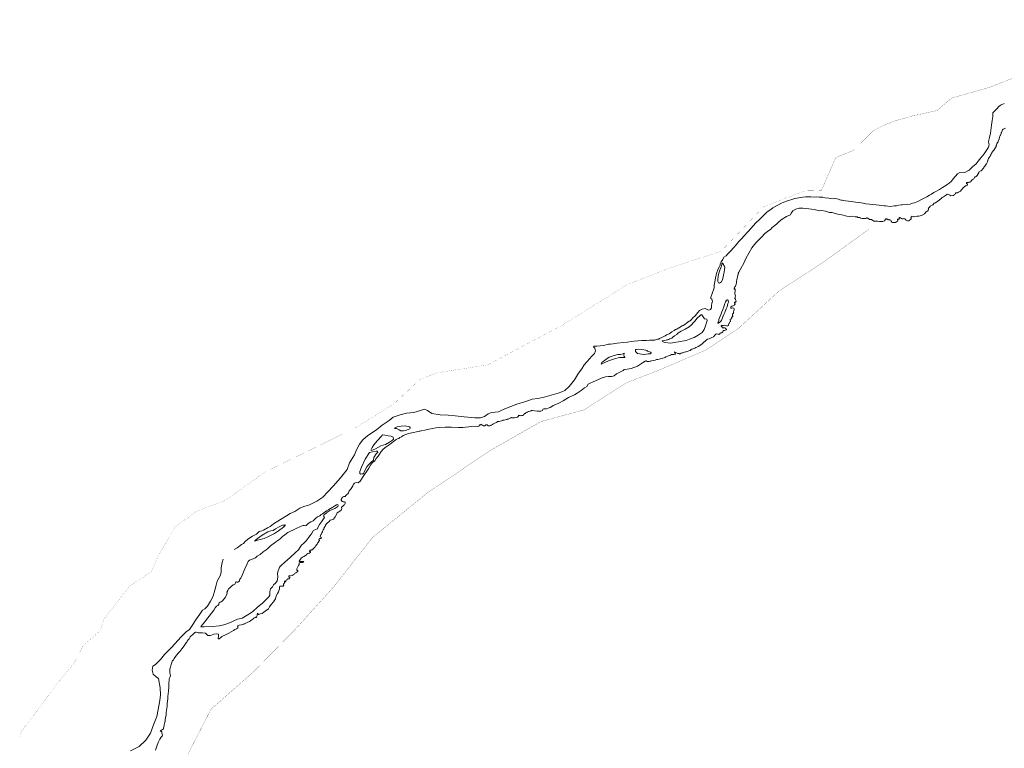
# Model space of a CAD drawing. Header units: metres. Extents: x 347609 to 404409, y 8547781 to 8605413.
# Tile 12 of 37: x 367708 to 370412, y 8557588 to 8559589. Entities that reach past the tile are written whole.
import ezdxf

# ---------------------------------------------------------------- set-up
doc = ezdxf.new("R2010")
doc.units = ezdxf.units.M
doc.layers.get('0').update_dxf_attribs({"color": 3})
doc.layers.add('01. RIO', color=7, linetype='Continuous', lineweight=5, true_color=0x2776bb)
doc.layers.add('PREDIOS INSCRITOS EN LA BASE GRAFICA REGISTRAL (HUAURA) NOMBRE', color=7, linetype='Continuous', true_color=0xfffff0)

# ---------------------------------------------------------------- blocks, each defined once
blk = doc.blocks.new('REIORORI')
at = {"layer": '01. RIO', "color": 152, "lineweight": 15, "true_color": 0x2776bb, "flags": 128}
for points in [[(368296.4, 8558134), (368304.7, 8558138.4), (368316.6, 8558147.4), (368322.5, 8558150.1), (368325.9, 8558154.7), (368334, 8558162), (368347.6, 8558170.5), (368358.3, 8558175.9), (368365.2, 8558183), (368372.7, 8558184.7), (368377.4, 8558186.9), (368388.3, 8558193.4), (368395.4, 8558196.9), (368405.2, 8558204.2), (368424.2, 8558216.1), (368440.8, 8558225.9), (368450.6, 8558232.3), (368463, 8558238.4), (368477.6, 8558247.1), (368488.6, 8558251.8), (368503.5, 8558256.2), (368523.5, 8558266.4), (368540.5, 8558277.6), (368554.5, 8558292.3), (368569.1, 8558308.2), (368588.9, 8558331.1), (368606.9, 8558353.1), (368614, 8558371.6), (368626.9, 8558394.2), (368633.3, 8558407.2), (368641.1, 8558423), (368649.9, 8558435), (368664.3, 8558446.9), (368687.4, 8558462.3), (368703.3, 8558475.1), (368722.6, 8558488.2), (368733.8, 8558497), (368753.1, 8558503.6), (368769.9, 8558508.5), (368790.6, 8558509.9), (368808.4, 8558515.8), (368819.7, 8558519.5), (368827.8, 8558515.3), (368839.8, 8558507.5), (368863, 8558503.6), (368884.3, 8558503.1), (368903.6, 8558500.9), (368928.5, 8558498), (368957.9, 8558495.8), (368973.8, 8558495.8), (368984.8, 8558499.5), (368994.8, 8558506.1), (369003.4, 8558510.2), (369013.7, 8558511.2), (369022.7, 8558511.9), (369028.8, 8558514.6), (369039.9, 8558520.2), (369057, 8558526.6), (369073.6, 8558533), (369097.9, 8558540), (369115.7, 8558546.6), (369131.2, 8558548.6), (369148.8, 8558552.5), (369167.6, 8558557.7), (369186.9, 8558563.5), (369197.2, 8558566.7), (369205.3, 8558570.9), (369216.8, 8558581.2), (369231.7, 8558599.7), (369242.7, 8558617.9), (369252, 8558629.8), (369258.6, 8558641.1), (369266.5, 8558650.1), (369279.4, 8558664.6), (369286.8, 8558672.2), (369289.5, 8558679.8), (369287.5, 8558687.1), (369284.3, 8558690.8), (369284.8, 8558692.5), (369293.4, 8558692.7), (369311.2, 8558693.7), (369325.4, 8558697.4), (369330.9, 8558697.8), (369338, 8558698.5), (369348.6, 8558700.1), (369365.9, 8558701.9), (369377.4, 8558703.5), (369387.5, 8558705), (369395.6, 8558705.7), (369405.9, 8558706.7), (369416.5, 8558707.9), (369429.8, 8558707.7), (369437.6, 8558708.5), (369442.2, 8558709.2), (369452.4, 8558709.2), (369456.3, 8558710.5), (369459.4, 8558711.4), (369463.1, 8558711.9), (369465.6, 8558713.4), (369467.4, 8558714.2), (369469.8, 8558715.1), (369473.2, 8558716.9), (369476.8, 8558718.4), (369480.5, 8558720.7), (369484, 8558723), (369487.1, 8558724.2), (369491.9, 8558726), (369495.6, 8558729.3), (369499.2, 8558731.6), (369505.4, 8558735.3), (369509.1, 8558737.6), (369512.4, 8558739.3), (369516.5, 8558741.7), (369519.4, 8558742.9), (369522.9, 8558745.6), (369527.4, 8558748.1), (369530.3, 8558749.5), (369534.7, 8558751.9), (369539.7, 8558755.6), (369546.3, 8558760.5), (369549.1, 8558762.3), (369551.8, 8558764.7), (369557.1, 8558770), (369562.7, 8558775.2), (369566.4, 8558779.9), (369570.2, 8558785.2), (369574.8, 8558790), (369577.3, 8558791.6), (369582.1, 8558793.9), (369590.3, 8558795.3), (369594.4, 8558793.7), (369599.7, 8558791.2), (369605.2, 8558793), (369608.2, 8558797.4), (369608.1, 8558802.9), (369609.3, 8558810.4), (369610.7, 8558815.1), (369609.2, 8558821.3), (369606.3, 8558823.5), (369605.9, 8558826.5), (369609, 8558834.1), (369615.6, 8558852.4), (369615.6, 8558859.6), (369616.9, 8558868.7), (369619.2, 8558879.1), (369622.1, 8558892.3), (369626.6, 8558904.5), (369630.1, 8558911.4), (369631.4, 8558915.2), (369632, 8558918.1), (369634.8, 8558923.5), (369638.8, 8558930.1), (369641.9, 8558936.3), (369647.9, 8558940.7), (369652, 8558944.8), (369660.5, 8558953.3), (369669, 8558962.9), (369675.8, 8558970.6), (369683.5, 8558979.8), (369690.7, 8558987.3), (369697.7, 8558995.6), (369707.7, 8559006.5), (369717.3, 8559016.7), (369728.5, 8559030), (369731.5, 8559033.3), (369738, 8559038.8), (369746, 8559046.8), (369753.7, 8559054.2), (369759.2, 8559059.1), (369764, 8559063.2), (369770.9, 8559068), (369776.9, 8559071.9), (369784.3, 8559076.4), (369790.4, 8559079.9), (369798.4, 8559083.8), (369806.6, 8559087.8), (369816.9, 8559091.5), (369828.8, 8559095.5), (369836.7, 8559097.5), (369848.2, 8559100), (369858.6, 8559101.8), (369867.3, 8559102.4), (369874.2, 8559102.4), (369881.3, 8559102.7), (369890.6, 8559101.9), (369896.1, 8559102.2), (369903.8, 8559101.9), (369908.7, 8559101.8), (369913.4, 8559101.1), (369920.6, 8559100), (369929.9, 8559099.1), (369935.3, 8559098), (369942.1, 8559097.2), (369944.7, 8559097.7), (369952.3, 8559096.7), (369957.2, 8559095.8), (369960.3, 8559093.9), (369963.8, 8559093.3), (369967.1, 8559093), (369971.3, 8559092.5), (369975.8, 8559091.5), (369984.5, 8559090.1), (369992.2, 8559090), (370003.2, 8559088.2), (370013.6, 8559087.1), (370024.3, 8559085.1), (370032.1, 8559083), (370041.8, 8559082.1), (370050.8, 8559081.2), (370060.4, 8559080.4), (370068.7, 8559079.3), (370076.1, 8559078.3), (370082.6, 8559078), (370086.2, 8559077.7), (370092.6, 8559077.1), (370100, 8559076.3), (370109.5, 8559077.4), (370115.8, 8559078), (370122.2, 8559079.3), (370128.8, 8559080.2), (370131.5, 8559080.2), (370145.2, 8559081), (370153.7, 8559082.6), (370160.3, 8559084.9), (370165.5, 8559086.2), (370174.5, 8559089.8), (370183.2, 8559093.9), (370192, 8559098.9), (370199.1, 8559102.4), (370206.5, 8559106.8), (370212.2, 8559110.1), (370219.1, 8559114.2), (370224.1, 8559117), (370234.4, 8559122.8), (370242.6, 8559128.1), (370251.4, 8559133.6), (370255.3, 8559136.4), (370260.8, 8559140.2), (370267, 8559145.2), (370271.5, 8559151.9), (370284, 8559165.6), (370290, 8559169.7), (370299, 8559170.3), (370304, 8559168.9), (370315.5, 8559175.8), (370325.4, 8559184.5), (370335.2, 8559192.7), (370340.7, 8559200.1), (370348.1, 8559210), (370357.1, 8559220.7), (370364.5, 8559231.6), (370368.9, 8559238.5), (370370.8, 8559245.6), (370369.5, 8559248.9), (370369.2, 8559254), (370371.9, 8559265.6), (370374, 8559277), (370375, 8559284.9), (370377.1, 8559299), (370379.1, 8559312.4), (370380.7, 8559322.9), (370380.5, 8559328.5), (370381, 8559332.8), (370384.6, 8559337), (370392.7, 8559344.9), (370396.2, 8559350), (370401.5, 8559354.1), (370411.6, 8559359.1)], [(368080.5, 8557582.6), (368084.1, 8557593.4), (368088.1, 8557603.7), (368092.3, 8557613.3), (368095.4, 8557617.3), (368098.6, 8557620.9), (368100.1, 8557623.9), (368099.2, 8557626.7), (368098.5, 8557629.5), (368098.5, 8557631.3), (368098.4, 8557633.8), (368097.5, 8557633.9), (368096.3, 8557634.6), (368094.4, 8557634.6), (368093.8, 8557635.2), (368094, 8557636.3), (368095.4, 8557636.7), (368097.1, 8557638), (368099.9, 8557639.8), (368101.7, 8557640.2), (368102.5, 8557641.5), (368102.7, 8557643.7), (368103.4, 8557646.8), (368104.5, 8557649.2), (368104.7, 8557652.5), (368105.3, 8557655.5), (368105.9, 8557657.4), (368105.8, 8557659.3), (368106.9, 8557660.7), (368107.5, 8557665.8), (368108.6, 8557672.6), (368109.7, 8557678.9), (368110.4, 8557686), (368110.9, 8557691.7), (368111.7, 8557697.5), (368112.5, 8557704.3), (368112.6, 8557711), (368113.4, 8557717.7), (368114.2, 8557723.8), (368114.6, 8557729.1), (368115.5, 8557738.3), (368116, 8557743.6), (368116.5, 8557748.2), (368117.4, 8557752.7), (368117.3, 8557755.1), (368117, 8557757.9), (368117.1, 8557760.2), (368117.5, 8557763.3), (368117.5, 8557767.2), (368117.9, 8557772.8), (368118.4, 8557778.7), (368119, 8557780.7), (368120.1, 8557781.9), (368120.6, 8557784.9), (368121.7, 8557787.2), (368121.3, 8557791), (368120.5, 8557794.7), (368120.1, 8557798.4), (368120.5, 8557805.8), (368121.7, 8557811), (368123.8, 8557818.4), (368125.2, 8557823.3), (368126.8, 8557827.2), (368129.8, 8557831), (368132.1, 8557834.5), (368135.8, 8557840), (368139.1, 8557844.5), (368142.9, 8557848.7), (368147.7, 8557854), (368153.2, 8557861.2), (368159, 8557869.1), (368164, 8557876.7), (368166.6, 8557879.5), (368167.8, 8557881.6), (368170.5, 8557885.4), (368173, 8557888.9), (368176, 8557894), (368177.8, 8557895.8), (368182.4, 8557899.9), (368188.6, 8557905.4), (368190.4, 8557906.6), (368192.3, 8557906.8), (368198, 8557904.8), (368209.6, 8557905.1), (368218.2, 8557904.2), (368219.8, 8557902.2), (368224.5, 8557897.6), (368231.7, 8557897.9), (368241.3, 8557901.3), (368249.4, 8557902.4), (368253.6, 8557901.6), (368254, 8557896.7), (368253, 8557888.9), (368255.6, 8557888.5), (368260.3, 8557892.2), (368263.2, 8557894.6), (368272.6, 8557899.3), (368282.4, 8557903.9), (368288.5, 8557908.1), (368294.7, 8557911.4), (368298.5, 8557914.1), (368303.4, 8557916.3), (368305.6, 8557917.8), (368307.1, 8557918.8), (368307.7, 8557920.3), (368306.6, 8557921.9), (368306.2, 8557923.1), (368307.3, 8557924.4), (368310.6, 8557925.8), (368316.2, 8557926.9), (368321, 8557928.1), (368323.1, 8557928.5), (368324.1, 8557929.6), (368327, 8557930.6), (368332.6, 8557933.4), (368338.5, 8557935.7), (368342.1, 8557938), (368346.2, 8557941.9), (368348.9, 8557943.8), (368350.8, 8557944.9), (368352.3, 8557946.2), (368354.3, 8557947.3), (368355.4, 8557947.6), (368356.2, 8557947.1), (368356.9, 8557947.1), (368357.7, 8557948), (368359.3, 8557950.9), (368360.4, 8557952.3), (368360, 8557955.3), (368360.5, 8557958.4), (368361.7, 8557958.5), (368362.4, 8557956.5), (368363, 8557955.2), (368364.9, 8557955.6), (368366.3, 8557955.9), (368368, 8557956.9), (368373.3, 8557958.3), (368378, 8557961.7), (368382, 8557964.2), (368390.7, 8557971.1), (368393.9, 8557976.1), (368398.6, 8557982.9), (368405.3, 8557989.9), (368410.4, 8557998.2), (368412.3, 8558006.3), (368415.8, 8558012.6), (368418.4, 8558017.3), (368420.9, 8558026), (368421.1, 8558030.3), (368422.3, 8558032.7), (368427, 8558033.2), (368429.8, 8558033.4), (368431.9, 8558033.4), (368432.9, 8558034.5), (368432.7, 8558036.2), (368432.2, 8558037.9), (368432.2, 8558038.8), (368433.3, 8558039.6), (368435, 8558042.1), (368436, 8558043.1), (368436.3, 8558043.6), (368435.9, 8558044), (368434.7, 8558044.9), (368435, 8558045.7), (368436.4, 8558046.4), (368437.4, 8558045.8), (368438, 8558045.5), (368438.8, 8558046.2), (368439, 8558047.5), (368439.6, 8558048.2), (368439.1, 8558048.8), (368439.4, 8558049.2), (368442, 8558050.6), (368442.8, 8558051.2), (368442.8, 8558051.8), (368443.7, 8558053), (368446.4, 8558053.1), (368447.8, 8558053.1), (368448.4, 8558052.9), (368448.6, 8558054.2), (368449.3, 8558056.1), (368450.1, 8558057.4), (368451, 8558058.4), (368450.2, 8558058.4), (368447.7, 8558058.1), (368447.1, 8558058.7), (368446.8, 8558061.1), (368447.5, 8558061.7), (368457.3, 8558062.7), (368457.9, 8558064.3), (368461.1, 8558064.5), (368462.8, 8558067.5), (368465.8, 8558069.4), (368469.2, 8558071.5), (368471.3, 8558073.5), (368471.9, 8558075.5), (368470.9, 8558075.9), (368469.3, 8558076.3), (368468.8, 8558078.7), (368468.7, 8558080.7), (368469.9, 8558082.8), (368471.6, 8558086.1), (368473.1, 8558090), (368475.1, 8558092.3), (368475.4, 8558093.9), (368475.3, 8558095.3), (368475.2, 8558096.9), (368476.6, 8558097.6), (368478.5, 8558097.7), (368482.9, 8558097.9), (368484.4, 8558098.5), (368486.7, 8558098.8), (368486.9, 8558099.9), (368487.8, 8558100.6), (368487.7, 8558100.9), (368485.6, 8558100.9), (368481.8, 8558101), (368477.6, 8558100.9), (368475.8, 8558100.9), (368475.2, 8558101.5), (368476.8, 8558104.7), (368481.2, 8558109.8), (368484.6, 8558112.9), (368487.8, 8558114.8), (368493.1, 8558116.9), (368495.1, 8558119.1), (368496.6, 8558121.2), (368499.4, 8558122.8), (368502, 8558123.6), (368503.4, 8558124.1), (368504.7, 8558125), (368506, 8558125.7), (368506.6, 8558125.9), (368506.8, 8558127.8), (368505.6, 8558128.3), (368504.2, 8558128.6), (368503.9, 8558129.5), (368504.1, 8558130.1), (368504.7, 8558130.3), (368504.9, 8558131.1), (368504.9, 8558131.8), (368505.8, 8558132.1), (368508.1, 8558132.1), (368508.7, 8558132.4), (368509.2, 8558132.8), (368511.4, 8558133.1), (368512.4, 8558133.1), (368512.7, 8558133.3), (368512.6, 8558133.8), (368512.6, 8558134.7), (368513.7, 8558136.1), (368514.5, 8558136.2), (368515.1, 8558136.4), (368515.1, 8558137), (368515.9, 8558137.5), (368516.2, 8558138.3), (368516.8, 8558138.7), (368517.3, 8558139.5), (368517.8, 8558140.1), (368518.6, 8558140.4), (368519.1, 8558141.4), (368520.1, 8558142.7), (368520.4, 8558143.7), (368521.3, 8558144.3), (368521.6, 8558145.1), (368522.3, 8558145.5), (368522.3, 8558145.8), (368523, 8558146.9), (368524.4, 8558148.7), (368525.3, 8558150.4), (368526, 8558151.6), (368527, 8558152.5), (368528.4, 8558153.6), (368528.7, 8558154.6), (368529.5, 8558155.6), (368529.6, 8558156.9), (368530.2, 8558157.8), (368530.8, 8558158.4), (368530.8, 8558159.1), (368530.8, 8558159.9), (368529.4, 8558160), (368529.6, 8558161.1), (368529.9, 8558162.8), (368530.4, 8558163.4), (368531.5, 8558163.5), (368532.2, 8558163.8), (368533, 8558164.2), (368534.8, 8558164.2), (368535.7, 8558164.6), (368536.2, 8558166.6), (368535.9, 8558168.1), (368534.2, 8558168.4), (368532.9, 8558168.5), (368533.1, 8558169.7), (368534.2, 8558171.5), (368535.1, 8558173.9), (368535.9, 8558174.9), (368536.9, 8558177), (368538, 8558179.7), (368539, 8558182.2), (368539.9, 8558184.3), (368541.4, 8558187.4), (368542.3, 8558189.2), (368542.8, 8558190), (368543.3, 8558192.2), (368544.8, 8558194.1), (368546.2, 8558197), (368547.4, 8558199), (368548, 8558200.9), (368549.8, 8558203.1), (368551.4, 8558205.1), (368553.5, 8558207.4), (368557, 8558209.7), (368558.8, 8558211.6), (368559.7, 8558213.1), (368560.5, 8558214.5), (368564.3, 8558215.6), (368567.7, 8558216.5), (368569.3, 8558217.5), (368572.4, 8558220.8), (368574.2, 8558223.5), (368575.4, 8558225.7), (368578.7, 8558231.7), (368580, 8558234.2), (368583.9, 8558237.1), (368586.8, 8558239.5), (368591.4, 8558243.2), (368592.9, 8558246.7), (368591.9, 8558248.8), (368592, 8558250), (368594, 8558252.3), (368595.8, 8558253.9), (368598.4, 8558255.3), (368599.9, 8558256.4), (368601.2, 8558258.3), (368601.8, 8558259.9), (368601.9, 8558262.2), (368601.5, 8558263.8), (368599.5, 8558264.8), (368597.8, 8558264.8), (368596, 8558264.9), (368593.3, 8558266), (368591.5, 8558268.1), (368590.5, 8558269.2), (368590.8, 8558271.4), (368592.2, 8558273.9), (368593.6, 8558276.5), (368596.2, 8558278.6), (368598.2, 8558279.2), (368600.2, 8558279.3), (368600.9, 8558279.3), (368601.9, 8558279.7), (368603.3, 8558281.8), (368606.6, 8558285.1), (368609.2, 8558286.9), (368610.5, 8558289.4), (368612.1, 8558292.3), (368612.7, 8558294.6), (368616.1, 8558298.2), (368618.2, 8558301.8), (368619.8, 8558304.3), (368622.4, 8558308.3), (368624.8, 8558313.4), (368627.2, 8558316.1), (368632, 8558317.4), (368637.8, 8558316.5), (368642.7, 8558321.9), (368653, 8558337.5), (368663.1, 8558351.7), (368666.8, 8558357.2), (368671.5, 8558365.6), (368677.2, 8558372.9), (368683.1, 8558377.6), (368687.3, 8558384), (368692, 8558390.6), (368696, 8558395.9), (368700.3, 8558403.4), (368706.2, 8558409), (368714.6, 8558416.1), (368725, 8558423.3), (368730.2, 8558426.6), (368734.5, 8558430), (368741.7, 8558436), (368745.8, 8558438), (368748.8, 8558438.8), (368751.8, 8558441.3), (368756, 8558443.7), (368761.2, 8558447.3), (368768.2, 8558450), (368775.5, 8558452.1), (368789.2, 8558455.1), (368798.1, 8558456.6), (368800.2, 8558457.6), (368804.7, 8558458.8), (368807.8, 8558458.6), (368810.6, 8558459.5), (368820.9, 8558461.9), (368831.7, 8558464.4), (368842.2, 8558466.4), (368851.2, 8558467.6), (368862.1, 8558469), (368876.4, 8558469.4), (368893.9, 8558469.6), (368912.7, 8558469.1), (368925.2, 8558469.3), (368932.7, 8558469.4), (368941.5, 8558470.8), (368948.1, 8558471.6), (368958.4, 8558472.1), (368964.5, 8558471.9), (368967.1, 8558472.2), (368969.1, 8558472.5), (368970.6, 8558473.2), (368972.2, 8558474), (368970.9, 8558474.7), (368971.4, 8558476), (368972.3, 8558476.9), (368973.7, 8558476.6), (368974.5, 8558477.6), (368977.7, 8558475.7), (368980.4, 8558474.2), (368981.8, 8558473.3), (368982.4, 8558473.4), (368983, 8558473.7), (368984.3, 8558473.5), (368985.5, 8558473.6), (368986.4, 8558474.3), (368987.3, 8558475), (368987.6, 8558475.7), (368988.3, 8558476.4), (368989.7, 8558476.2), (368990.1, 8558475.9), (368990.5, 8558476.3), (368991.5, 8558476.1), (368993.4, 8558474.1), (368994.5, 8558473.5), (368995, 8558473.6), (368995.8, 8558473.4), (368996.7, 8558473.1), (368997.6, 8558473.2), (368999.1, 8558473.9), (369001.8, 8558474.5), (369002.9, 8558475.2), (369004.6, 8558475.9), (369006, 8558476.8), (369007.6, 8558477.7), (369009, 8558478.8), (369011.3, 8558480.2), (369014.6, 8558482.1), (369017.7, 8558482.4), (369018.7, 8558482.7), (369019.2, 8558484.3), (369020.4, 8558485.2), (369024.4, 8558485.6), (369027.7, 8558486.7), (369031.3, 8558487.5), (369033.9, 8558488), (369034.8, 8558488.4), (369034.9, 8558488.9), (369035.8, 8558489), (369038.6, 8558489.3), (369045, 8558490.5), (369046.3, 8558491), (369046.9, 8558491.9), (369048, 8558491.9), (369049.1, 8558492.2), (369053.4, 8558493.8), (369056.6, 8558495.6), (369057.2, 8558496.3), (369057.9, 8558496.8), (369058.6, 8558496.2), (369058.5, 8558495.6), (369059.3, 8558495.1), (369063.7, 8558495.3), (369067.3, 8558495.4), (369073.5, 8558496.5), (369075.2, 8558497.5), (369077.1, 8558499.2), (369077.4, 8558500.1), (369077.8, 8558501.8), (369078, 8558502.4), (369079.2, 8558502.1), (369081.5, 8558501.5), (369082.8, 8558501.7), (369084.2, 8558501.3), (369086.1, 8558501.7), (369088.4, 8558502.1), (369090.3, 8558502.3), (369091.9, 8558504.2), (369093.7, 8558505.3), (369095, 8558507.2), (369096.2, 8558507.5), (369096.7, 8558508.3), (369097.7, 8558509), (369098.7, 8558509.2), (369100.4, 8558510.5), (369101.4, 8558511.4), (369103.9, 8558512), (369105.5, 8558512.7), (369107.4, 8558513.1), (369109.8, 8558513.6), (369111.8, 8558514.3), (369112.2, 8558515), (369113.5, 8558515.2), (369114.2, 8558515.8), (369116.7, 8558515.9), (369122.2, 8558514.6), (369128.8, 8558513.7), (369132.5, 8558513.5), (369139.4, 8558514), (369143.7, 8558515.4), (369144.6, 8558518.8), (369147.3, 8558520.3), (369151, 8558520.5), (369155.2, 8558520.4), (369158.9, 8558522), (369164.4, 8558524.1), (369169.7, 8558526.7), (369173, 8558528.9), (369180.2, 8558532.1), (369190.7, 8558536.7), (369201, 8558542.5), (369215.1, 8558551.6), (369225.3, 8558556.2), (369232.1, 8558558.7), (369238.8, 8558563.4), (369249.7, 8558570.8), (369259.5, 8558577.5), (369265.7, 8558581.5), (369269.5, 8558587.7), (369274.3, 8558590.7), (369283, 8558594.5), (369297.3, 8558600.4), (369307.3, 8558605.3), (369316.6, 8558608.2), (369325.4, 8558609), (369333.3, 8558608.7), (369340.5, 8558611.1), (369346.9, 8558616.1), (369359.9, 8558623.1), (369365.3, 8558625.9), (369368.4, 8558628.1), (369376.1, 8558628.9), (369387.2, 8558630.6), (369404.5, 8558637.8), (369418.6, 8558646.8), (369425.7, 8558651), (369427.2, 8558651.8), (369429.2, 8558651.6), (369430.7, 8558650.1), (369431.7, 8558649.8), (369435.5, 8558650), (369438.4, 8558650.7), (369441.5, 8558650.7), (369443.3, 8558651.9), (369447.6, 8558652.9), (369453.2, 8558653.7), (369457.1, 8558655.4), (369460.9, 8558655.9), (369471.2, 8558658.4), (369480.6, 8558661.5), (369482.8, 8558663.2), (369487.6, 8558664.4), (369495.4, 8558667.4), (369498.4, 8558669), (369504.4, 8558669.1), (369508.5, 8558670.5), (369509.3, 8558671.1), (369507.2, 8558672.6), (369507.8, 8558674.1), (369506, 8558675.4), (369506.6, 8558676.3), (369512.1, 8558673.6), (369515.2, 8558672.2), (369519, 8558671.7), (369520.3, 8558671.2), (369522.4, 8558671.5), (369524.8, 8558672.9), (369527.4, 8558673.8), (369529.7, 8558674.3), (369531.5, 8558674.5), (369534.3, 8558675.9), (369536.6, 8558676.9), (369538.2, 8558676.9), (369541.4, 8558677.9), (369545.5, 8558679.7), (369549.4, 8558680.7), (369550.8, 8558682.5), (369552.6, 8558683.8), (369555.8, 8558684.2), (369561.8, 8558687.2), (369565.4, 8558688.4), (369568, 8558689.9), (369571.1, 8558691), (369576.4, 8558693.9), (369582.7, 8558698.3), (369586.2, 8558702.3), (369591.9, 8558706.5), (369594.7, 8558710), (369596.9, 8558711.1), (369601.6, 8558712.8), (369609.1, 8558716.1), (369613.9, 8558718.3), (369618.5, 8558723.3), (369619.6, 8558725.4), (369622.7, 8558725.7), (369625.7, 8558725.6), (369627.7, 8558724.9), (369629, 8558724.6), (369630.7, 8558724.9), (369631.2, 8558725.2), (369631.2, 8558725.9), (369631.3, 8558727.3), (369631.6, 8558727.9), (369633.4, 8558728.7), (369636.3, 8558729.2), (369637.7, 8558730), (369639, 8558731.5), (369640.2, 8558733.1), (369640.1, 8558734.8), (369641.3, 8558735.3), (369643.9, 8558735.6), (369646, 8558736.6), (369647.8, 8558737.3), (369649, 8558737.4), (369648.8, 8558738.2), (369648, 8558739.3), (369647.1, 8558740.4), (369646.2, 8558741.9), (369644.3, 8558742.8), (369642.8, 8558743), (369640.8, 8558742.9), (369640.7, 8558742.5), (369640.4, 8558741.8), (369639.4, 8558742.4), (369639.1, 8558743.5), (369638, 8558744.4), (369636.5, 8558744.9), (369636, 8558745.4), (369635.8, 8558746.1), (369634.3, 8558747), (369634.2, 8558747.8), (369634.5, 8558748.9), (369635.5, 8558748.9), (369635.6, 8558749.4), (369635.8, 8558749.7), (369637.3, 8558749.3), (369638.8, 8558749), (369639.9, 8558748.8), (369640.9, 8558749.4), (369642.4, 8558749.7), (369645.3, 8558749.1), (369649.6, 8558747.9), (369651.3, 8558747.7), (369652.8, 8558748.4), (369654.3, 8558749.4), (369654.9, 8558751.3), (369655.7, 8558753.2), (369656.5, 8558754.8), (369657.2, 8558756.5), (369658.7, 8558758.7), (369659.8, 8558760.4), (369660.2, 8558761.6), (369659.6, 8558764.3), (369659.6, 8558766.6), (369662.1, 8558767.1), (369663.4, 8558767.5), (369663.5, 8558768.4), (369663.3, 8558769.9), (369663.6, 8558772.4), (369665.4, 8558772.9), (369666.8, 8558773.5), (369667, 8558774.4), (369666.3, 8558775.1), (369665.7, 8558775.9), (369666.1, 8558776.9), (369665.9, 8558778.4), (369665.9, 8558780.2), (369667.2, 8558781.6), (369669, 8558782.7), (369669, 8558783.3), (369668.7, 8558784.1), (369668.9, 8558785.2), (369668.7, 8558787.4), (369669.6, 8558789.3), (369670.1, 8558792.2), (369670.1, 8558794.2), (369669.7, 8558795.3), (369669.1, 8558796.3), (369668.2, 8558796.9), (369666.5, 8558797.6), (369663.8, 8558796.7), (369662, 8558796.2), (369661.6, 8558796.5), (369661.4, 8558797.8), (369661, 8558799.4), (369661.1, 8558800.1), (369663.8, 8558802.4), (369669.5, 8558804.2), (369671, 8558805.3), (369671.5, 8558806.5), (369672.4, 8558806.9), (369673, 8558807.7), (369672.8, 8558808.3), (369672.2, 8558808.2), (369672.1, 8558808.7), (369672.2, 8558809.4), (369672.2, 8558810.1), (369671.7, 8558810.8), (369671.3, 8558811.3), (369671.4, 8558812.2), (369671.6, 8558812.8), (369672.5, 8558812.8), (369673.7, 8558812.7), (369674.6, 8558813.3), (369674.6, 8558814.3), (369675.2, 8558815.1), (369675.8, 8558815.6), (369675.1, 8558817.9), (369674.4, 8558820.2), (369673.8, 8558821.4), (369672.5, 8558823.2), (369672.3, 8558824.8), (369672.9, 8558825.3), (369673.2, 8558826.9), (369673.7, 8558830.9), (369672.3, 8558835.6), (369672.8, 8558846.4), (369673.2, 8558848.2), (369673.2, 8558849.6), (369672.3, 8558848.9), (369671.6, 8558848.2), (369670.9, 8558848.4), (369670.4, 8558849.9), (369670.4, 8558851.3), (369670.8, 8558852.7), (369671.3, 8558853.8), (369672.3, 8558855), (369673.3, 8558856.3), (369674.4, 8558857.5), (369674.9, 8558859.8), (369675.8, 8558862.6), (369676.4, 8558866.3), (369677, 8558870.8), (369677.8, 8558874.4), (369678.3, 8558879), (369679.4, 8558882.6), (369680.4, 8558886.9), (369681.3, 8558889.8), (369681.9, 8558891), (369681.7, 8558893.1), (369683.3, 8558895.5), (369688.9, 8558905.6), (369696.4, 8558920.7), (369702.1, 8558933.5), (369710.5, 8558948), (369719.2, 8558962), (369730.2, 8558975.7), (369745, 8558991.8), (369754.8, 8559001.6), (369765.1, 8559010.1), (369770.3, 8559012.5), (369774.5, 8559018.4), (369781.9, 8559024), (369787.2, 8559028), (369794, 8559034.7), (369802.4, 8559041.5), (369813.9, 8559048.3), (369824.8, 8559052.6), (369826.9, 8559057.8), (369831.5, 8559064), (369839.5, 8559068.5), (369848.7, 8559071.3), (369858.8, 8559071.2), (369875.4, 8559069.2), (369890.1, 8559067.2), (369904.3, 8559064.4), (369911.1, 8559064.5), (369921.1, 8559063.3), (369931.9, 8559059.4), (369939.9, 8559059), (369947.6, 8559056.5), (369958.8, 8559054.3), (369966, 8559053.1), (369979.6, 8559049.5), (369985.8, 8559048.7), (369993, 8559049.2), (370002.3, 8559047.4), (370008, 8559047.1), (370009.9, 8559046), (370012.5, 8559045.6), (370016.1, 8559045.3), (370017.4, 8559043.9), (370021.6, 8559043.1), (370031.3, 8559043), (370033.5, 8559043.5), (370034.8, 8559044.5), (370035.9, 8559044.9), (370037.8, 8559043.8), (370041.4, 8559041.3), (370042.4, 8559040.6), (370044.4, 8559040.2), (370047.5, 8559039.8), (370050.9, 8559037.6), (370054, 8559035.6), (370057.7, 8559035.5), (370064.1, 8559035.4), (370069.5, 8559034.4), (370074.3, 8559034.3), (370079, 8559035.1), (370083.5, 8559036.8), (370085, 8559038.9), (370085.8, 8559040.7), (370087.3, 8559041.8), (370088.3, 8559041.7), (370089.3, 8559041.3), (370091.5, 8559040.9), (370093.3, 8559039.6), (370095, 8559039.9), (370096.5, 8559039.4), (370098, 8559039.3), (370100.2, 8559038), (370101.8, 8559035.2), (370103.5, 8559033.2), (370105, 8559032.3), (370109.5, 8559031.9), (370113.1, 8559032.3), (370116.2, 8559033.8), (370119.2, 8559035.2), (370119.9, 8559035.9), (370119.8, 8559037.8), (370119, 8559039.1), (370118.9, 8559040.4), (370118.9, 8559041.1), (370120.1, 8559041), (370122.7, 8559040.5), (370124.1, 8559041), (370123.2, 8559042.1), (370122.2, 8559043), (370123.4, 8559044.9), (370124, 8559045.3), (370125.3, 8559045.3), (370126.8, 8559045.2), (370129.9, 8559043), (370132.2, 8559042.1), (370134.3, 8559042.4), (370136.3, 8559042.8), (370138.9, 8559041.9), (370141.4, 8559039.1), (370143, 8559037.8), (370146.8, 8559036.5), (370150.6, 8559036.1), (370152, 8559038.5), (370154.8, 8559040.2), (370156.1, 8559042.2), (370157.1, 8559044.2), (370155.5, 8559045.6), (370156.1, 8559047.3), (370157.3, 8559049), (370160.3, 8559048.2), (370162.9, 8559047.5), (370164, 8559047.2), (370166.2, 8559048.6), (370173.1, 8559049.4), (370177.4, 8559049.1), (370185.2, 8559051.6), (370192.7, 8559055.7), (370196.6, 8559060), (370202.8, 8559065.1), (370204.2, 8559069.1), (370203.3, 8559069.6), (370202.8, 8559069.7), (370203.7, 8559071.6), (370207.2, 8559074.2), (370209, 8559076.6), (370215.6, 8559080.5), (370219.8, 8559085.1), (370223.7, 8559086.3), (370230.2, 8559090.9), (370238.2, 8559096.9), (370241.4, 8559100.9), (370245.1, 8559102), (370248, 8559104.7), (370253.8, 8559107.6), (370255.6, 8559109.5), (370259.4, 8559108.8), (370262.9, 8559107.2), (370265.4, 8559105.4), (370270.6, 8559105.8), (370273.5, 8559106.4), (370274.9, 8559108.4), (370278.3, 8559110.4), (370278.6, 8559113.5), (370281.9, 8559113.6), (370283.7, 8559113.5), (370286.3, 8559115), (370290.6, 8559116.8), (370292.2, 8559118.1), (370293.4, 8559121.1), (370300.2, 8559128.1), (370303.8, 8559131.1), (370305.4, 8559132.7), (370307.8, 8559132.9), (370310, 8559133.8), (370311.5, 8559137), (370311.5, 8559138.5), (370308.8, 8559138.4), (370308.6, 8559141.4), (370310.4, 8559141.7), (370313.1, 8559142), (370313.4, 8559142.4), (370315.2, 8559142.2), (370317.2, 8559142.8), (370318.6, 8559143.6), (370321.2, 8559144.6), (370321.6, 8559146.3), (370321.9, 8559147.7), (370324.1, 8559149.3), (370327.2, 8559151), (370328.3, 8559152.1), (370330.8, 8559155.2), (370332.7, 8559157.4), (370334.8, 8559158.3), (370337.4, 8559161.2), (370340.9, 8559165.9), (370342.1, 8559168), (370342, 8559170.2), (370343.7, 8559172.3), (370347.9, 8559173.6), (370349.9, 8559174.2), (370350.6, 8559175.9), (370352.6, 8559178.6), (370354.3, 8559180.4), (370355.8, 8559181.8), (370356.5, 8559183.5), (370358.7, 8559186.5), (370362.2, 8559191.8), (370363.6, 8559193.3), (370365.3, 8559197.1), (370366.5, 8559200.2), (370367.3, 8559201.4), (370367.3, 8559203.4), (370367.7, 8559205.5), (370368.8, 8559208), (370370.8, 8559210.5), (370373.5, 8559214.4), (370374.8, 8559216.8), (370376.4, 8559219.5), (370377.4, 8559222), (370379.5, 8559226.1), (370382.1, 8559229.1), (370383.6, 8559231), (370385.6, 8559233.6), (370388.1, 8559238.1), (370389.6, 8559240.3), (370390.1, 8559242.1), (370390.4, 8559243.6), (370390.5, 8559244.5), (370391.2, 8559245.9), (370391.9, 8559247.6), (370392.4, 8559248.8), (370392.8, 8559250.6), (370394.2, 8559252.6), (370395.2, 8559253.5), (370395.6, 8559254.2), (370395.9, 8559255.7), (370396.3, 8559257.3), (370397.2, 8559259.5), (370398, 8559260.3), (370398.2, 8559262.2), (370398.8, 8559264.6), (370399.4, 8559266.6), (370399.7, 8559268.2), (370400.9, 8559270.7), (370402.2, 8559272.2), (370402.5, 8559273.8), (370403.4, 8559276.1), (370404, 8559277.9), (370404.3, 8559279.3), (370405.4, 8559281.1), (370406.6, 8559284.1), (370407.3, 8559286.2), (370408.8, 8559288.1), (370412.1, 8559289), (370416, 8559291.1)], [(368012.1, 8557580.5), (368035.6, 8557593.2), (368053.8, 8557610.1), (368066.6, 8557629.7), (368074.8, 8557652.1), (368084.8, 8557675.5), (368087.9, 8557694.8), (368092.4, 8557719), (368094.2, 8557734.5), (368093.1, 8557753.8), (368089, 8557779.3), (368082.8, 8557784.3), (368074.2, 8557791.7), (368071.4, 8557802.7), (368073.5, 8557813.7), (368080.4, 8557818.2), (368088.4, 8557825.1), (368094.3, 8557831.4), (368105.1, 8557845.2), (368124.3, 8557864.3), (368151.5, 8557893.7), (368165.4, 8557907.8), (368173.8, 8557914.5), (368179.9, 8557922.5), (368193.3, 8557943.2), (368202.4, 8557956.6), (368210, 8557967), (368216.4, 8557971.3), (368223.8, 8557978.5), (368231.8, 8557991.9), (368238.9, 8558005.9), (368243.9, 8558021.7), (368247.1, 8558035.9), (368250.4, 8558047.2), (368258.9, 8558063.4), (368261, 8558072.9), (368260.9, 8558082.3), (368261.7, 8558089.3), (368263.5, 8558098.5), (368266.9, 8558107.6)]]:
    blk.add_lwpolyline(points, dxfattribs=at)
for points in [[(369640.9, 8558916.3), (369639.4, 8558919.5), (369637.9, 8558920.8), (369636.5, 8558919.8), (369636, 8558916.5), (369633.5, 8558907.6), (369630.5, 8558900.6), (369628.2, 8558892.7), (369626.5, 8558884.3), (369625.2, 8558875), (369625.2, 8558869.9), (369627.2, 8558866.4), (369629.8, 8558865.3), (369635.3, 8558869.2), (369638.3, 8558875.5), (369639.8, 8558882.1), (369640.6, 8558888.2), (369642.4, 8558895.5), (369643.9, 8558902.8), (369644.4, 8558908.9), (369643.4, 8558912.4), (369642.1, 8558914)], [(369626.8, 8558755.6), (369631.1, 8558758.5), (369635.8, 8558763.2), (369638.7, 8558772.8), (369641.6, 8558779.3), (369644.4, 8558784.8), (369648.4, 8558794.6), (369650.6, 8558800.1), (369652.2, 8558804.7), (369653.3, 8558809.5), (369654.5, 8558813.4), (369653.9, 8558817.7), (369651.7, 8558819.5), (369648.8, 8558819), (369646.7, 8558814.5), (369643.9, 8558806.8), (369641.8, 8558800.2), (369639, 8558792.9), (369636.7, 8558786.6), (369634.7, 8558781.2), (369631.8, 8558774.7), (369629.5, 8558768.2), (369628.6, 8558765.1), (369628.2, 8558763.1), (369626.8, 8558759.4), (369625.5, 8558756.3), (369625.7, 8558755.7), (369626.4, 8558755.4)], [(369472.6, 8558705.8), (369478.5, 8558702.4), (369496, 8558700.7), (369505.6, 8558701.9), (369517.4, 8558704.6), (369538.4, 8558707.8), (369547.6, 8558711.3), (369560, 8558716.1), (369571, 8558722.6), (369582.8, 8558729.6), (369587.9, 8558738.5), (369591.9, 8558748.3), (369595.9, 8558763.1), (369594.9, 8558766.6), (369588.4, 8558767.7), (369583, 8558775.5), (369581.2, 8558778.5), (369578.7, 8558778.2), (369575.6, 8558775.2), (369569, 8558769), (369561.9, 8558760.9), (369557.2, 8558756.1), (369554.3, 8558751.8), (369546.7, 8558745.7), (369535.4, 8558738.7), (369524.5, 8558733.7), (369520.2, 8558730.8), (369515.6, 8558727.7), (369512.7, 8558724.2), (369506.8, 8558720.3), (369503, 8558718), (369499.7, 8558715), (369498.7, 8558714.1), (369495.4, 8558712.9), (369492.9, 8558712), (369491.3, 8558711), (369489.4, 8558710.5), (369487.4, 8558709.8), (369485.6, 8558709.7), (369483.2, 8558709), (369478, 8558707.8), (369474.8, 8558706.9), (369473.1, 8558706.7), (369472.7, 8558706.5)], [(369304.8, 8558643.3), (369307.1, 8558647), (369317.3, 8558656.1), (369327, 8558662.3), (369340.3, 8558667.1), (369350.7, 8558669.8), (369358, 8558669.8), (369364.3, 8558671.2), (369367.7, 8558673.4), (369367.9, 8558672.6), (369367.1, 8558667.4), (369368.5, 8558663.8), (369369.9, 8558662.4), (369369.6, 8558661.5), (369355.1, 8558661.5), (369341.2, 8558657.7), (369324.7, 8558652.1), (369315.3, 8558647.8), (369306.6, 8558643.9)], [(369402.4, 8558683.5), (369408.7, 8558684), (369416.6, 8558683.2), (369422, 8558682.3), (369427.2, 8558681.3), (369430.2, 8558680), (369432.2, 8558678.7), (369435.5, 8558677.7), (369440.9, 8558675.6), (369442.3, 8558674.1), (369442.2, 8558672.6), (369439.3, 8558671.5), (369433.7, 8558670.9), (369428.6, 8558670), (369422.4, 8558669.7), (369415.8, 8558669.9), (369410.7, 8558670.8), (369404.8, 8558672.5), (369401.6, 8558675.2), (369399.3, 8558677.5), (369398.8, 8558679.8), (369399.6, 8558681.9), (369400.6, 8558683.1)], [(368737.4, 8558467.5), (368745, 8558470.9), (368755.7, 8558473), (368766.6, 8558473.3), (368778, 8558470.7), (368780.2, 8558469.1), (368780.7, 8558467.1), (368779.4, 8558465.1), (368774.4, 8558463.8), (368767.6, 8558461.1), (368761.9, 8558459.7), (368754.3, 8558459.9), (368749.9, 8558462.3), (368746.6, 8558464.5), (368742.8, 8558466.3), (368738.1, 8558466.3)], [(368671.8, 8558406.4), (368676.2, 8558413.8), (368680.7, 8558421.5), (368690.5, 8558433.1), (368701.3, 8558444.7), (368704.7, 8558448.9), (368711.1, 8558447.7), (368719.4, 8558445.7), (368728.2, 8558444.7), (368733.8, 8558442.5), (368734.4, 8558437.1), (368732, 8558434.3), (368723.4, 8558428.3), (368712.7, 8558422.5), (368699.9, 8558418.7), (368685.1, 8558410.2), (368678.3, 8558408), (368673.7, 8558406.1)], [(368641.9, 8558343), (368642.1, 8558348), (368646.9, 8558360.4), (368656.5, 8558381.9), (368668.4, 8558399.9), (368677.2, 8558402.3), (368686.6, 8558403.9), (368690.6, 8558404.1), (368691, 8558401.3), (368687, 8558396.3), (368680.8, 8558386.3), (368679.6, 8558379.5), (368672.8, 8558373.7), (368667, 8558366.9), (368661.6, 8558360.8), (368656.9, 8558352.4), (368653.9, 8558345.8), (368652.5, 8558342.6), (368650.9, 8558341.6), (368647.7, 8558341.2), (368644.5, 8558341)], [(368204.9, 8557921.6), (368214.3, 8557921.5), (368236.1, 8557922.2), (368255.6, 8557923.9), (368268.2, 8557926.5), (368286.3, 8557933.6), (368296.3, 8557937.9), (368305.6, 8557942.1), (368319.2, 8557945.4), (368332.8, 8557953.6), (368344.1, 8557960.5), (368348.9, 8557964.7), (368358.9, 8557973.3), (368366.4, 8557980.2), (368373.7, 8557985.7), (368384.6, 8557996.2), (368392.4, 8558003.8), (368394.6, 8558008.6), (368395.2, 8558012.3), (368394.5, 8558018.3), (368396.6, 8558025.9), (368401.9, 8558030.9), (368404.8, 8558036.8), (368409.9, 8558041.6), (368415.1, 8558047.6), (368417, 8558057.8), (368416, 8558068.2), (368416.7, 8558072.7), (368419.6, 8558079.7), (368421.2, 8558085.3), (368426.1, 8558089.7), (368436.4, 8558099.3), (368450.8, 8558112.2), (368465.1, 8558125.9), (368473.1, 8558132.5), (368476.7, 8558137.9), (368481.7, 8558145.6), (368488, 8558151.4), (368494.6, 8558157.7), (368499.8, 8558164.9), (368504.3, 8558171.6), (368509.5, 8558176.9), (368514.2, 8558185.1), (368520, 8558189), (368525.4, 8558190.7), (368527.2, 8558195.8), (368531.5, 8558202.1), (368536.9, 8558209.6), (368540.6, 8558215.7), (368544.5, 8558221.5), (368544, 8558223.9), (368542.4, 8558226.4), (368544.2, 8558229.7), (368551.4, 8558234.2), (368552.7, 8558236.5), (368559.6, 8558240.5), (368572.9, 8558246.6), (368582, 8558252), (368582.7, 8558255.4), (368581.4, 8558257.3), (368578.1, 8558256.5), (368573.6, 8558253.5), (368568, 8558250.3), (368556.8, 8558244.1), (368550.3, 8558239.7), (368539.3, 8558232.1), (368535.4, 8558230.2), (368531.7, 8558226), (368525.4, 8558223.9), (368521.4, 8558220.3), (368518.5, 8558217), (368513.9, 8558213), (368507.5, 8558210), (368500, 8558205), (368494.2, 8558199.7), (368491.8, 8558199), (368488.8, 8558200), (368486, 8558200), (368480.9, 8558197.6), (368465.6, 8558190.5), (368444.4, 8558180.8), (368436.1, 8558173.9), (368430, 8558169.7), (368424.5, 8558164.3), (368419.1, 8558160), (368411.4, 8558155.1), (368406.6, 8558151.1), (368400.5, 8558146.4), (368395.8, 8558142.8), (368389.2, 8558136.9), (368384.3, 8558133.2), (368376.8, 8558127.1), (368368.2, 8558120.3), (368360.3, 8558115.5), (368357.9, 8558113.4), (368355.1, 8558111), (368352.8, 8558110), (368348.8, 8558107.9), (368346.3, 8558107), (368339.2, 8558104.2), (368334.8, 8558101), (368333.3, 8558097.2), (368331.7, 8558092.7), (368326.4, 8558080.5), (368318.7, 8558063.3), (368314.8, 8558054.8), (368312.7, 8558052.3), (368311.6, 8558050.5), (368311, 8558048.1), (368309.7, 8558045.7), (368307.3, 8558044.3), (368304.9, 8558044.4), (368302.4, 8558044.6), (368300.6, 8558042.7), (368299.8, 8558040.3), (368298.8, 8558038.4), (368297.2, 8558037.9), (368293.9, 8558037), (368288.5, 8558031.9), (368283.6, 8558027.7), (368281.2, 8558025.8), (368279.2, 8558020.9), (368276.8, 8558016.5), (368277.2, 8558013.8), (368275.4, 8558008.4), (368272.3, 8558002.3), (368270, 8557998.8), (368266.9, 8557996), (368266.3, 8557994.4), (368263.7, 8557991.5), (368261, 8557990.1), (368257.9, 8557989.5), (368255.5, 8557987.6), (368254.8, 8557985.4), (368254.4, 8557982.6), (368251.6, 8557979.9), (368248.2, 8557978.1), (368244.6, 8557974), (368241, 8557967.1), (368234.9, 8557958.7), (368228.2, 8557950.6), (368221.1, 8557941.7), (368216, 8557935), (368210.9, 8557928.8), (368206.3, 8557923.2)], [(368435.5, 8558201.1), (368429.9, 8558200.2), (368420.3, 8558196.1), (368409.9, 8558190.3), (368404.3, 8558185.9), (368397.2, 8558185.3), (368389.5, 8558181.9), (368373.7, 8558173.1), (368361, 8558163.6), (368353.9, 8558157.9), (368353.9, 8558156.4), (368360.8, 8558159.2), (368379, 8558164.3), (368390.9, 8558169.7), (368407.7, 8558177.7), (368418.9, 8558185.2), (368432, 8558194.9), (368436.8, 8558199.6), (368436.7, 8558201), (368436.4, 8558201.3)]]:
    blk.add_lwpolyline(points, close=True, dxfattribs=at)

msp = doc.modelspace()

# ---------------------------------------------------------------- linework, layer by layer
at = {"layer": 'PREDIOS INSCRITOS EN LA BASE GRAFICA REGISTRAL (HUAURA) NOMBRE', "color": 5, "true_color": 0x0000ff}
for points, const_width in [([(369866.2, 8559119.4), (369910.1, 8559120.7), (369949.5, 8559210.4), (369997.5, 8559229.7), (370052.9, 8559284.4), (370080.3, 8559298.3), (370112.7, 8559311.1), (370158.1, 8559324.2), (370227.7, 8559339.4), (370267.2, 8559373.5), (370374.8, 8559404.1), (370449.5, 8559433.9), (370460.9, 8559497.2), (370498.7, 8559529.9), (370564.5, 8559566.3), (370609.2, 8559588.7), (370668, 8559582.1)], 0.5), ([(369865, 8559119), (369769.6, 8559082.2), (369751, 8559075), (369635, 8558953), (369493, 8558907), (369378, 8558862), (369193, 8558747), (368993, 8558641), (368917.8, 8558629.2), (368917.8, 8558629.2), (368853, 8558619), (368806, 8558600), (368748.5, 8558545.8), (368748.5, 8558545.8), (368736, 8558534), (368633, 8558470), (368604.3, 8558455.8), (368604.3, 8558455.8), (368588.7, 8558448.1), (368588.7, 8558448.1), (368532, 8558420), (368520.2, 8558414.3), (368384, 8558348), (368289.7, 8558280.9), (368273, 8558269), (368253.2, 8558261.5), (368194, 8558239), (368135, 8558196), (368089, 8558119), (368086.1, 8558112.2), (368086.1, 8558112.2), (368069, 8558072), (368011, 8558035), (367940, 8557944), (367928, 8557910), (367882, 8557870), (367858, 8557823), (367821, 8557778), (367778, 8557721), (367713, 8557635), (367707.8, 8557620.1)], 0.25), ([(370040, 8559013), (370039.4, 8559012.6), (369911, 8558920), (369795, 8558845), (369683, 8558742), (369595, 8558683), (369455, 8558623), (369373, 8558591), (369257, 8558517), (369139, 8558485), (368999, 8558405), (368827, 8558289), (368677, 8558167), (368570, 8558031), (368466, 8557916), (368351, 8557799), (368233, 8557695), (368170, 8557572)], 0.5)]:
    msp.add_lwpolyline(points, dxfattribs=dict(at, const_width=const_width))

# ---------------------------------------------------------------- block references
msp.add_blockref('REIORORI', (0, 0))

doc.saveas('drawing.dxf')
